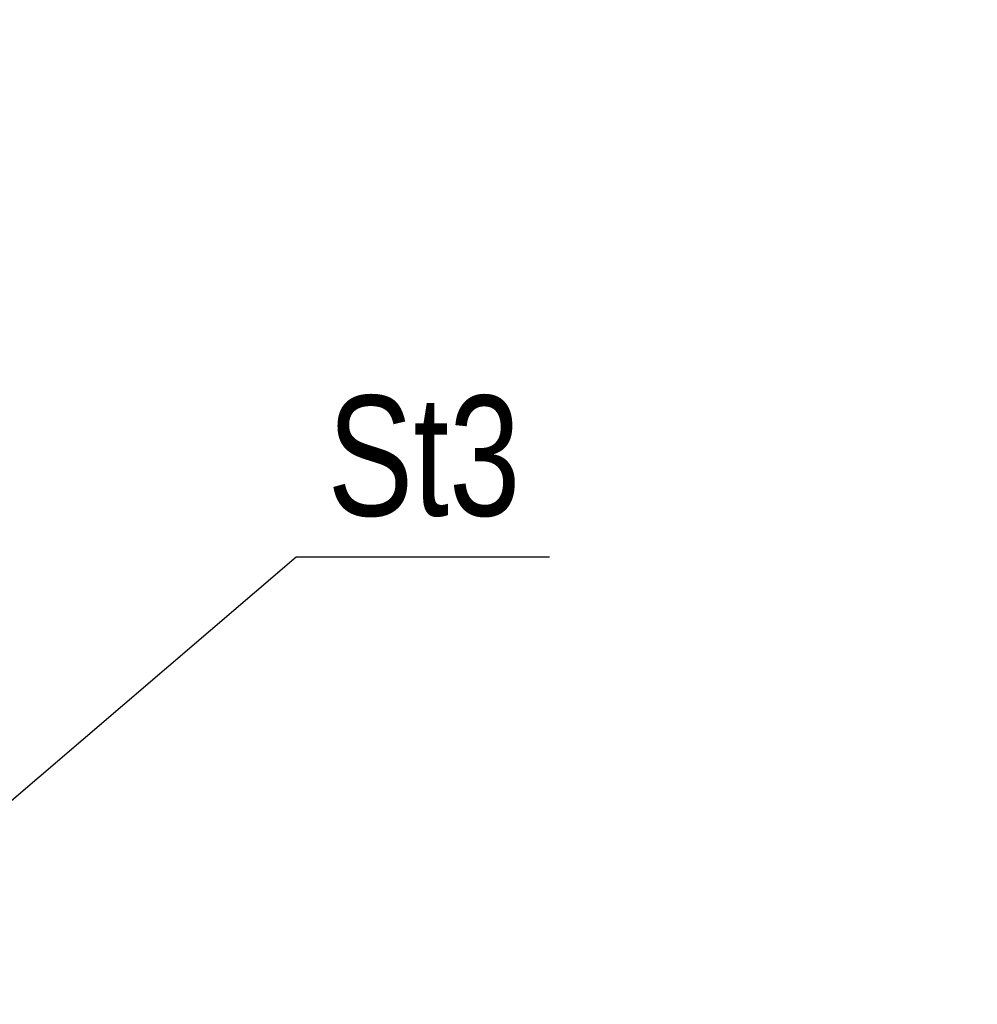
# Model space of a CAD drawing. Header units: centimetres. Extents: x 47725 to 65780, y 1899 to 12037.
# Tile 30 of 156: x 49598 to 49718, y 4932 to 5054. Entities that reach past the tile are written whole.
import ezdxf

# ---------------------------------------------------------------- set-up
doc = ezdxf.new("R2010")
doc.units = ezdxf.units.CM
doc.header["$LTSCALE"] = 0.02
doc.layers.add('CKWYMIAR', color=3, linetype='Continuous')
doc.layers.add('OPIS_K_WYK', color=3, linetype='Continuous')
doc.styles.get("Standard").update_dxf_attribs({"font": 'ic-simplex.shx', "width": 0.8})
doc.dimstyles.new('CADKON cm', dxfattribs={"dimscale": 10, "dimtxt": 2.5, "dimasz": 2.5, "dimexe": 1.8, "dimexo": 5, "dimgap": 0.6, "dimtad": 1, "dimrnd": 0.1, "dimtxsty": 'Standard', "dimblk1": 'OBLIQUE', "dimblk2": 'OBLIQUE', "dimsah": 1, "dimcen": 2.5, "dimadec": 1, "dimazin": 2, "dimtfac": 1, "dimtix": 1, "dimtmove": 2, "dimatfit": 3, "dimldrblk": 'OPEN30', "dimfxl": 5, "dimfxlon": 1, "dimtfill": 1, "dimtolj": 1, "dimarcsym": 0})
doc.dimstyles.new('Kopia2 CADKON cm', dxfattribs={"dimscale": 5, "dimtxt": 3, "dimasz": 2.5, "dimexe": 1.8, "dimexo": 5, "dimgap": 0.6, "dimtad": 1, "dimrnd": 0.5, "dimtxsty": 'Standard', "dimblk1": 'OBLIQUE', "dimblk2": 'OBLIQUE', "dimsah": 1, "dimcen": 2.5, "dimadec": 1, "dimazin": 2, "dimtfac": 1, "dimtix": 1, "dimtmove": 2, "dimatfit": 3, "dimldrblk": 'OPEN30', "dimfxl": 2, "dimfxlon": 1, "dimtfill": 1, "dimtolj": 1, "dimarcsym": 0})

# ---------------------------------------------------------------- blocks, each defined once
blk = doc.blocks.new('_OBLIQUE')
at = {"color": 0, "linetype": 'ByBlock'}
blk.add_line((-0.5, -0.5), (0.5, 0.5), dxfattribs=at)
blk = doc.blocks.new('*D278')
at = {"layer": 'CKWYMIAR', "color": 0, "lineweight": -2}
for p, q in [((49811.86, 5776.6), (49830.86, 5776.6)), ((49821.86, 4514.63), (49821.86, 5776.6)), ((49811.86, 4514.63), (49830.86, 4514.63))]:
    blk.add_line(p, q, dxfattribs=at)
at = {"layer": 'CKWYMIAR', "color": 0, "lineweight": -2, "xscale": 12.5, "yscale": 12.5, "zscale": 12.5}
for p, rotation in [((49821.86, 5776.6), 90), ((49821.86, 4514.63), 270)]:
    blk.add_blockref('_OBLIQUE', p, dxfattribs=dict(at, rotation=rotation))
at = {"layer": 'CKWYMIAR', "color": 0, "lineweight": -3, "insert": (49811.36, 5196.33), "char_height": 15, "attachment_point": 5, "rotation": 90, "bg_fill": 3, "box_fill_scale": 1.1, "bg_fill_color": 256, "bg_fill_true_color": 13158600, "bg_fill_transparency": 0}
blk.add_mtext('\\A1;1262', dxfattribs=at)
blk = doc.blocks.new('_Open30')
at = {"color": 0, "linetype": 'ByBlock', "lineweight": -2}
for p, q in [((-1, 0.2679), (0, 0)), ((0, 0), (-1, -0.2679)), ((0, 0), (-1, 0))]:
    blk.add_line(p, q, dxfattribs=at)

msp = doc.modelspace()

# ---------------------------------------------------------------- dimensions: what is measured, and where the dimension line sits
at = {"layer": 'CKWYMIAR', "lineweight": -3}
dim = msp.add_linear_dim(base=(49821.856, 5776.604), p1=(49601.929, 4514.625), p2=(49601.929, 5776.604), angle=90, dimstyle='Kopia2 CADKON cm', override={"dimtxt": 3, "dimfxl": 2, "dimfxlon": 1, "dimtfill": 1, "dimtfillclr": 0}, dxfattribs=at)
dim.commit()
dim.dimension.update_dxf_attribs({"geometry": '*D278', "text_midpoint": (49811.356, 5196.334), "dimtype": 160})

# ---------------------------------------------------------------- next in the draw order: linework, layer by layer
at = {"layer": 'OPIS_K_WYK', "ltscale": 0.5}
msp.add_lwpolyline([(49632.684, 4987.343), (49664.316, 4987.343)], dxfattribs=at)

# ---------------------------------------------------------------- next in the draw order: texts
at = {"layer": 'OPIS_K_WYK', "linetype": 'Continuous', "width": 0.8}
msp.add_text('St3', height=15, dxfattribs=at).set_placement((49636.592, 4992.487))

# ---------------------------------------------------------------- next in the draw order: leaders
at = {"layer": 'OPIS_K_WYK', "ltscale": 0.5}
msp.add_leader([(49571.82, 4935.279), (49632.684, 4987.343)], dimstyle='CADKON cm', override={"dimscale": 5, "dimldrblk": 'DotSmall'}, dxfattribs=at)

doc.saveas('drawing.dxf')
